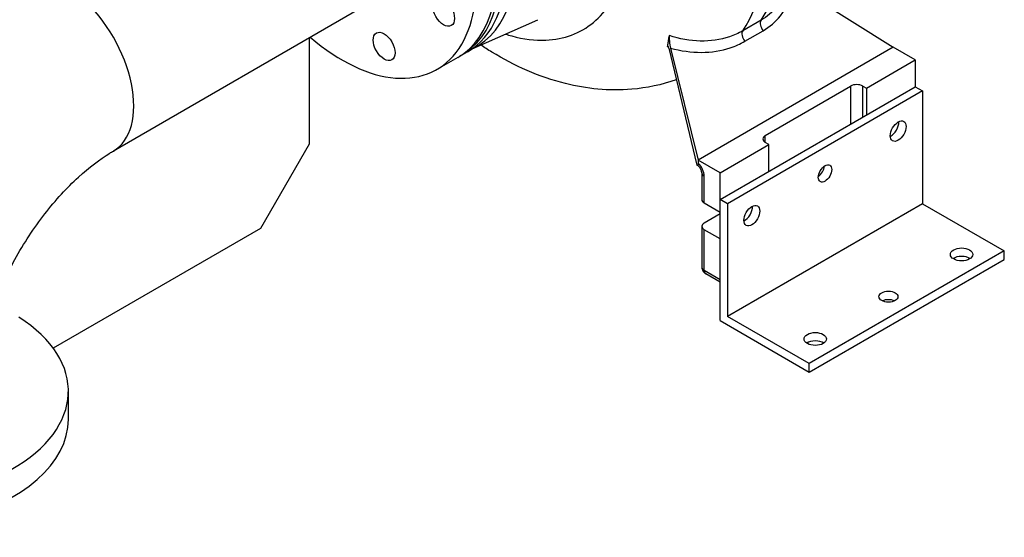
# Model space of a CAD drawing. Header units: millimetres. Extents: x 0 to 5940, y 0 to 4200.
# Tile 3 of 55: x 497 to 863, y 290 to 482. Entities that reach past the tile are written whole.
import ezdxf

# ---------------------------------------------------------------- set-up
doc = ezdxf.new("R2010")
doc.units = ezdxf.units.MM
doc.header["$LTSCALE"] = 50
doc.layers.add('02-LINIE-035', color=2, linetype='CONTINUOUS')

msp = doc.modelspace()

# ---------------------------------------------------------------- linework, layer by layer
at = {"layer": '02-LINIE-035'}
for p, q in [((784.56, 494.95), (821.58, 471.68)), ((626.27, 487.56), (532.14, 433.21)), ((665.24, 471.1), (689.68, 481.92)), ((772.48, 481.7), (765.69, 477.79)), ((604.81, 475.17), (604.81, 435.81)), ((766.43, 473.91), (773.22, 477.83)), ((738.22, 471.42), (748.63, 427.98)), ((738.9, 471.41), (749.17, 429.88)), ((821.58, 471.68), (749.17, 429.88)), ((829.73, 466.98), (821.58, 471.68)), ((659.92, 467.93), (652.23, 463.49)), ((663.54, 470.02), (661.28, 468.72)), ((811.63, 456.53), (829.73, 466.98)), ((829.73, 466.98), (829.73, 457.05)), ((757.32, 415.25), (829.73, 457.05)), ((774.06, 439.02), (805.74, 457.31)), ((805.74, 457.31), (805.74, 443.2)), ((810.27, 457.31), (811.63, 456.53)), ((810.27, 445.82), (810.27, 457.31)), ((829.73, 457.05), (832.44, 455.48)), ((832.44, 455.48), (760.03, 413.68)), ((811.63, 456.53), (811.63, 446.6)), ((832.44, 455.48), (832.44, 413.68)), ((774.06, 436.41), (774.06, 439.02)), ((604.81, 435.81), (586.71, 404.46)), ((757.32, 425.17), (775.42, 435.63)), ((775.42, 435.63), (774.06, 436.41)), ((775.42, 425.7), (775.42, 435.63)), ((757.32, 425.17), (749.17, 429.88)), ((749.17, 429.88), (749.17, 428.66)), ((750.5, 425.15), (750.5, 415.25)), ((751.44, 413.94), (751.44, 423.85)), ((757.32, 410.54), (757.32, 425.17)), ((751.44, 413.94), (757.32, 410.54)), ((760.03, 413.68), (757.32, 415.25)), ((757.32, 370.31), (757.32, 415.25)), ((832.44, 413.68), (760.03, 371.87)), ((760.03, 413.68), (760.03, 371.87)), ((832.44, 413.68), (862.76, 396.17)), ((751.44, 406.62), (757.32, 410.02)), ((586.71, 404.46), (509.85, 360.08)), ((750.5, 405.32), (750.5, 390.16)), ((757.32, 400.61), (751.44, 404.01)), ((751.44, 388.86), (751.44, 404.01)), ((757.32, 385.46), (757.32, 400.61)), ((862.76, 396.17), (790.36, 354.37)), ((862.76, 393.04), (862.76, 396.17)), ((790.36, 351.23), (862.76, 393.04)), ((757.32, 385.46), (751.44, 388.86)), ((757.32, 384.59), (751.97, 387.69)), ((757.32, 370.31), (790.36, 351.23)), ((790.36, 354.37), (760.03, 371.87)), ((790.36, 351.23), (790.36, 354.37)), ((515.46, 333.73), (515.46, 344.18))]:
    msp.add_line(p, q, dxfattribs=at)
for centre, major_axis, start_param, end_param in [((624.72, 528.9), (35.2, -60.97), 0, 3.141593), ((628.34, 530.99), (-35.2, 60.97), 3.141593, 6.283185), ((631.77, 532.97), (35.19, -60.96), 6.236314, 9.471649), ((626.08, 529.69), (-35.2, 60.97), 3.122307, 6.302471), ((617.03, 524.46), (35.2, -60.97), 5.258708, 10.449255), ((701.02, 568.54), (57.73, -99.99), 0.280748, 0.788606), ((694.23, 564.62), (57.73, -99.99), 0.280748, 0.788606), ((513.85, 464.89), (18.29, -31.68), 0, 3.141593), ((774.46, 479.3), (-1.6, 2.77), 0.280748, 1.775438), ((767.67, 475.38), (-1.6, 2.77), 0.280748, 1.775438), ((808, 456.01), (-3.2, 0), 3.926991, 5.497787), ((820.68, 442.16), (2.08, 3.6), 3.852754, 5.572024), ((776.33, 437.72), (-3.2, 0), 5.497787, 7.068583), ((748.27, 425.68), (-2.24, 3.88), 3.926991, 5.208035), ((793.52, 426.48), (1.76, 3.05), 4.022614, 5.402164), ((753.7, 425.15), (-3.2, 0), 0, 0.785398), ((753.7, 415.25), (-3.2, 0), 0, 0.785398), ((766.37, 410.8), (2.08, 3.6), 3.852754, 5.572024), ((753.7, 405.32), (-3.2, 0), 5.497787, 7.068583), ((846.92, 391.73), (-4.16, 0), 3.852754, 5.572024), ((753.7, 390.16), (-3.2, 0), 0, 0.785398), ((753.25, 389.9), (-1.28, -2.22), 5.497787, 6.283185), ((819.77, 376.05), (-3.52, 0), 4.022614, 5.402164), ((445.06, 344.18), (70.4, 0), 3.94972, 7.023113), ((792.62, 360.38), (-4.16, 0), 3.852754, 5.572024), ((445.06, 333.73), (70.4, 0), 3.949467, 6.283185)]:
    msp.add_ellipse(centre, major_axis=major_axis, ratio=0.57735, start_param=start_param, end_param=end_param, dxfattribs=at)
for centre, major_axis in [((654.66, 484.74), (-2.88, 4.99)), ((632.62, 472.01), (-2.88, 4.99)), ((823.39, 440.59), (2.08, 3.6)), ((796.24, 424.91), (1.76, 3.05)), ((769.09, 409.24), (2.08, 3.6)), ((846.92, 394.87), (4.16, 0)), ((819.77, 379.19), (3.52, 0)), ((792.62, 363.51), (4.16, 0))]:
    msp.add_ellipse(centre, major_axis=major_axis, ratio=0.57735, dxfattribs=at)
for points, knots in [([(677.64, 476.59), (678.42, 476.34), (679.2, 476.1), (684.37, 474.69), (688.63, 474.17), (696.01, 474.48), (699.2, 475.1), (705.12, 477.31), (707.84, 478.89), (712.72, 482.95), (714.88, 485.43), (719.47, 492.74), (721.47, 498.09), (723.32, 508.13), (723.68, 512.41), (723.66, 516.91)], [17.090221, 17.090221, 17.090221, 17.090221, 17.641119, 17.641119, 20.745454, 20.745454, 23.344113, 23.344113, 25.942773, 25.942773, 28.549216, 28.549216, 32.522463, 32.522463, 35.127015, 35.127015, 35.127015, 35.127015]), ([(773.22, 477.83), (775.7, 479.26), (777.9, 481.14), (782.27, 486.6), (783.95, 490.61), (784.56, 494.95)], [0, 0, 0, 0, 1.644532, 1.644532, 4.071731, 4.071731, 4.071731, 4.071731]), ([(779.46, 488.27), (779.11, 487.74), (778.74, 487.22), (776.74, 484.72), (774.74, 483.01), (772.48, 481.7)], [-2.051266, -2.051266, -2.051266, -2.051266, -1.644532, -1.644532, 0, 0, 0, 0]), ([(738.19, 474.27), (738.24, 474.56), (738.29, 474.85), (738.38, 475.45), (738.43, 475.75), (738.47, 476.07)], [91.4896968, 91.4896968, 91.4896968, 91.4896968, 91.7302146, 91.7302146, 91.9808272, 91.9808272, 91.9808272, 91.9808272]), ([(738.47, 476.07), (738.43, 475.81), (738.42, 475.48), (738.42, 474.69), (738.45, 474.23), (738.54, 473.35), (738.6, 472.94), (738.73, 472.14), (738.81, 471.76), (738.9, 471.41)], [0, 0, 0, 0, 0.2100419, 0.2100419, 0.4434715, 0.4434715, 0.6347591, 0.6347591, 0.8215198, 0.8215198, 0.8215198, 0.8215198]), ([(765.69, 477.79), (764.15, 476.9), (762.49, 476.15), (754.04, 473.32), (746.1, 473.51), (738.47, 476.07)], [0, 0, 0, 0, 1.107273, 1.107273, 5.328503, 5.328503, 5.328503, 5.328503]), ([(741.04, 459.63), (735.63, 457.74), (730.05, 456.6), (716.03, 455.41), (707.74, 456.29), (690.09, 460.66), (681, 464.76), (671.19, 470.76), (669.83, 471.63), (668.48, 472.54)], [4.035685, 4.035685, 4.035685, 4.035685, 4.1919959, 4.1919959, 4.4341595, 4.4341595, 4.742026, 4.742026, 4.7926895, 4.7926895, 4.7926895, 4.7926895]), ([(738.22, 471.42), (738.18, 471.57), (738.14, 471.71), (738.06, 471.93), (738.01, 472.02), (737.94, 472.12), (737.9, 472.15), (737.85, 472.14), (737.83, 472.12), (737.8, 472.05), (737.78, 472.01), (737.77, 471.95)], [0, 0, 0, 0, 0.0802002, 0.0802002, 0.1545017, 0.1545017, 0.2257208, 0.2257208, 0.2769124, 0.2769124, 0.3292165, 0.3292165, 0.3292165, 0.3292165]), ([(738.9, 471.41), (746.56, 469.24), (754.38, 469.26), (762.96, 472.13), (764.76, 472.95), (766.43, 473.91)], [-4.992612, -4.992612, -4.992612, -4.992612, -1.107273, -1.107273, 0, 0, 0, 0]), ([(481.64, 345.75), (481.64, 349.51), (482.04, 353.94), (483.89, 363.89), (485.4, 369.45), (489.62, 381.07), (492.38, 387.13), (498.89, 398.95), (502.67, 404.68), (510.7, 415.03), (514.95, 419.64), (523.2, 427.2), (527.19, 430.2), (531.25, 432.7), (531.7, 432.96), (532.14, 433.21)], [3.141593, 3.141593, 3.141593, 3.141593, 3.3781, 3.3781, 3.629436, 3.629436, 3.89276, 3.89276, 4.161142, 4.161142, 4.426416, 4.426416, 4.680594, 4.680594, 4.712389, 4.712389, 4.712389, 4.712389]), ([(749.17, 428.66), (749.17, 428.55), (749.17, 428.45), (749.15, 428.26), (749.14, 428.18), (749.1, 428.06), (749.07, 428.01), (749.01, 427.95), (748.98, 427.94), (748.89, 427.93), (748.83, 427.95), (748.73, 427.98), (748.68, 427.99), (748.63, 427.98)], [2.287997, 2.287997, 2.287997, 2.287997, 2.349237, 2.349237, 2.4104769, 2.4104769, 2.4856693, 2.4856693, 2.5608616, 2.5608616, 2.6693886, 2.6693886, 2.7783672, 2.7783672, 2.7783672, 2.7783672]), ([(750.5, 425.15), (750.5, 425.2), (750.5, 425.27), (750.47, 425.45), (750.45, 425.56), (750.38, 425.81), (750.34, 425.95), (750.22, 426.26), (750.14, 426.42), (749.97, 426.74), (749.87, 426.9), (749.66, 427.19), (749.55, 427.33), (749.34, 427.55), (749.24, 427.64), (749.08, 427.78), (749.01, 427.82), (748.91, 427.89), (748.87, 427.9), (748.86, 427.91), (748.86, 427.91), (748.86, 427.91)], [3.141593, 3.141593, 3.141593, 3.141593, 3.308352, 3.308352, 3.48559, 3.48559, 3.67794, 3.67794, 3.883746, 3.883746, 4.096202, 4.096202, 4.305663, 4.305663, 4.502997, 4.502997, 4.683801, 4.683801, 4.851746, 4.851746, 4.884721, 4.884721, 4.884721, 4.884721]), ([(750.5, 390.16), (750.5, 389.91), (750.53, 389.66), (750.66, 389.2), (750.75, 388.98), (750.97, 388.61), (751.09, 388.44), (751.33, 388.16), (751.46, 388.04), (751.72, 387.84), (751.84, 387.76), (751.97, 387.69)], [0.7853982, 0.7853982, 0.7853982, 0.7853982, 0.9424778, 0.9424778, 1.0995574, 1.0995574, 1.2566371, 1.2566371, 1.4137167, 1.4137167, 1.5707963, 1.5707963, 1.5707963, 1.5707963])]:
    msp.add_open_spline(points, degree=3, knots=knots, dxfattribs=at)
for points in [[(737.77, 471.95), (737.82, 472.19), (737.87, 472.44), (737.91, 472.69)], [(737.77, 471.95), (737.88, 471.92), (737.98, 471.89), (738.08, 471.86)], [(737.91, 472.69), (738.01, 473.21), (738.1, 473.74), (738.19, 474.27)], [(748.63, 427.98), (748.7, 427.96), (748.78, 427.93), (748.86, 427.91)]]:
    msp.add_open_spline(points, degree=3, dxfattribs=at)

doc.saveas('drawing.dxf')
